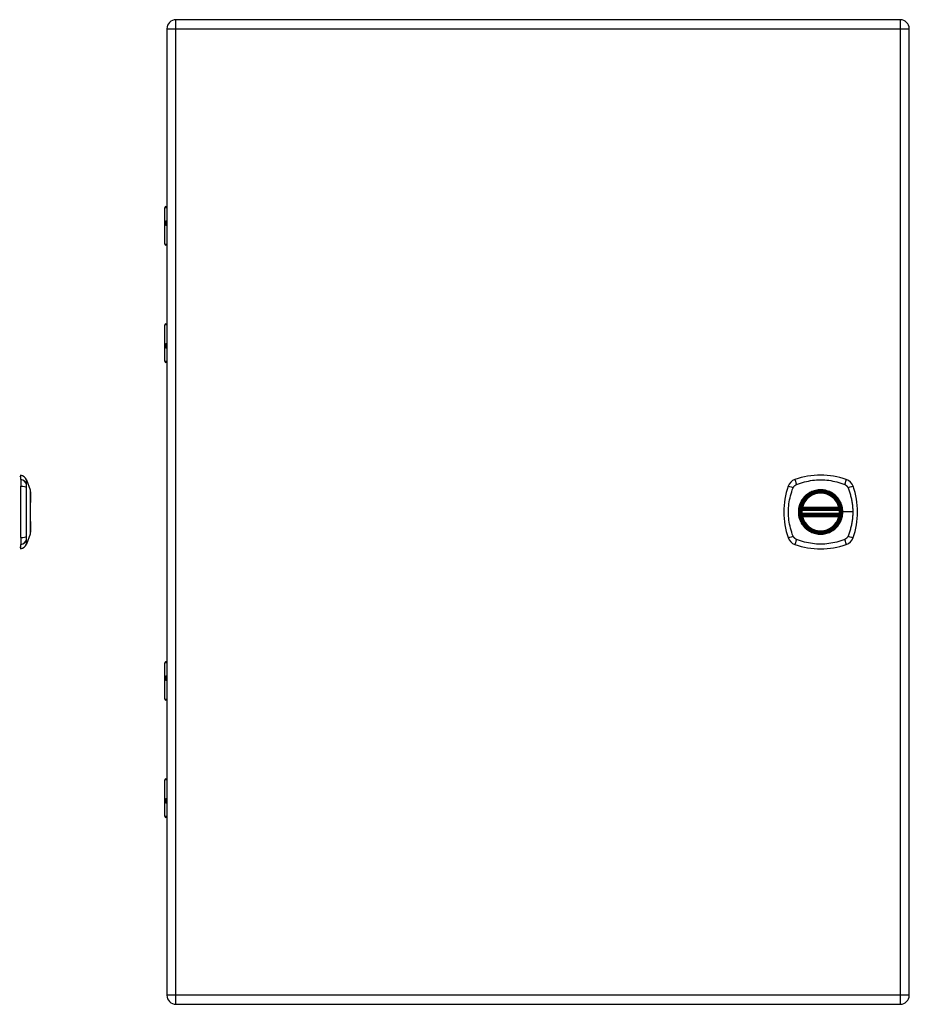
# Model space of a CAD drawing. Header units: inches. Extents: x 2.3 to 62.6, y 3.3 to 33.7.
# Tile 52 of 57: x 17.8 to 32.1, y 9.6 to 25.4. Entities that reach past the tile are written whole.
import ezdxf

# ---------------------------------------------------------------- set-up
doc = ezdxf.new("R2010")
doc.units = ezdxf.units.IN
doc.header["$MEASUREMENT"] = 0
doc.layers.add('Visible Edges(ANSI)', color=7, linetype='Continuous', lineweight=25)
doc.layers.add('Visible Tangent Edges(ANSI)', color=7, linetype='Continuous', lineweight=25)

msp = doc.modelspace()

# ---------------------------------------------------------------- linework, layer by layer
at = {"layer": 'Visible Edges(ANSI)'}
for p, q in [((31.915, 25.368), (20.289, 25.368)), ((20.143, 25.222), (20.143, 9.711)), ((32.061, 9.711), (32.061, 25.222)), ((20.108, 21.764), (20.108, 22.348)), ((20.128, 22.368), (20.143, 22.368)), ((20.143, 22.124), (20.14, 22.124)), ((20.14, 22.081), (20.143, 22.081)), ((20.143, 21.748), (20.124, 21.748)), ((20.108, 19.888), (20.108, 20.472)), ((20.124, 20.488), (20.143, 20.488)), ((20.143, 20.156), (20.14, 20.156)), ((20.14, 20.112), (20.143, 20.112)), ((20.143, 19.868), (20.128, 19.868)), ((17.796, 17.99), (17.796, 18.058)), ((17.796, 17.99), (17.796, 17.879)), ((17.796, 17.055), (17.796, 17.879)), ((17.888, 17.984), (17.95, 17.824)), ((30.34, 17.506), (30.934, 17.506)), ((30.934, 17.428), (30.34, 17.428)), ((30.344, 17.526), (30.93, 17.526)), ((30.93, 17.408), (30.344, 17.408)), ((17.95, 17.11), (17.888, 16.951)), ((17.796, 17.055), (17.796, 16.945)), ((17.796, 16.877), (17.796, 16.945)), ((20.108, 14.461), (20.108, 15.045)), ((20.128, 15.065), (20.143, 15.065)), ((20.143, 14.821), (20.14, 14.821)), ((20.14, 14.778), (20.143, 14.778)), ((20.143, 14.445), (20.124, 14.445)), ((20.108, 12.585), (20.108, 13.169)), ((20.124, 13.185), (20.143, 13.185)), ((20.143, 12.853), (20.14, 12.853)), ((20.14, 12.809), (20.143, 12.809)), ((20.143, 12.565), (20.128, 12.565)), ((20.289, 9.565), (31.915, 9.565))]:
    msp.add_line(p, q, dxfattribs=at)
at = {"layer": 'Visible Edges(ANSI)', "flags": 128}
for points in [[(17.951, 17.112), (17.951, 17.112), (17.951, 17.114), (17.951, 17.116), (17.951, 17.119), (17.951, 17.123), (17.951, 17.127), (17.951, 17.133), (17.951, 17.139), (17.951, 17.146), (17.951, 17.154), (17.951, 17.163), (17.951, 17.172), (17.951, 17.182), (17.951, 17.193), (17.951, 17.204), (17.951, 17.216), (17.951, 17.228), (17.951, 17.242), (17.951, 17.255), (17.951, 17.269), (17.951, 17.284), (17.951, 17.299), (17.951, 17.315), (17.951, 17.331), (17.951, 17.347), (17.951, 17.364), (17.951, 17.381), (17.951, 17.398), (17.951, 17.415), (17.951, 17.432), (17.951, 17.45), (17.951, 17.467), (17.951, 17.485), (17.951, 17.502), (17.951, 17.519), (17.951, 17.537), (17.951, 17.554), (17.951, 17.57), (17.951, 17.587), (17.951, 17.603), (17.951, 17.619), (17.951, 17.635), (17.951, 17.65), (17.951, 17.665), (17.951, 17.679), (17.951, 17.693), (17.951, 17.706), (17.951, 17.718), (17.951, 17.73), (17.951, 17.742), (17.951, 17.752), (17.951, 17.762), (17.951, 17.772), (17.951, 17.78), (17.951, 17.788), (17.951, 17.795), (17.951, 17.802), (17.951, 17.807), (17.951, 17.812), (17.951, 17.815), (17.951, 17.818), (17.951, 17.821), (17.951, 17.822), (17.951, 17.822)], [(30.328, 17.52), (30.328, 17.52), (30.328, 17.52), (30.328, 17.52), (30.328, 17.519), (30.328, 17.519), (30.328, 17.518), (30.328, 17.518), (30.328, 17.517), (30.328, 17.516), (30.328, 17.515), (30.327, 17.514), (30.327, 17.513), (30.327, 17.512), (30.327, 17.511), (30.327, 17.509), (30.327, 17.508), (30.326, 17.507), (30.326, 17.505), (30.326, 17.504), (30.326, 17.502), (30.326, 17.501), (30.325, 17.499), (30.325, 17.497), (30.325, 17.496)], [(30.325, 17.438), (30.325, 17.437), (30.325, 17.435), (30.326, 17.434), (30.326, 17.432), (30.326, 17.431), (30.326, 17.429), (30.326, 17.428), (30.327, 17.426), (30.327, 17.425), (30.327, 17.424), (30.327, 17.422), (30.327, 17.421), (30.327, 17.42), (30.328, 17.419), (30.328, 17.418), (30.328, 17.417), (30.328, 17.416), (30.328, 17.416), (30.328, 17.415), (30.328, 17.415), (30.328, 17.414), (30.328, 17.414), (30.328, 17.414), (30.328, 17.414)], [(30.949, 17.496), (30.948, 17.497), (30.948, 17.499), (30.948, 17.501), (30.948, 17.502), (30.948, 17.504), (30.948, 17.505), (30.947, 17.507), (30.947, 17.508), (30.947, 17.509), (30.947, 17.511), (30.947, 17.512), (30.946, 17.513), (30.946, 17.514), (30.946, 17.515), (30.946, 17.516), (30.946, 17.517), (30.946, 17.518), (30.946, 17.518), (30.945, 17.519), (30.945, 17.519), (30.945, 17.52), (30.945, 17.52), (30.945, 17.52), (30.945, 17.52)], [(30.945, 17.414), (30.945, 17.414), (30.945, 17.414), (30.945, 17.414), (30.945, 17.415), (30.945, 17.415), (30.946, 17.416), (30.946, 17.416), (30.946, 17.417), (30.946, 17.418), (30.946, 17.419), (30.946, 17.42), (30.946, 17.421), (30.947, 17.422), (30.947, 17.424), (30.947, 17.425), (30.947, 17.426), (30.947, 17.428), (30.948, 17.429), (30.948, 17.431), (30.948, 17.432), (30.948, 17.434), (30.948, 17.435), (30.948, 17.437), (30.949, 17.438)]]:
    msp.add_lwpolyline(points, dxfattribs=at)
at = {"layer": 'Visible Edges(ANSI)'}
for radius in [0.32, 0.315]:
    msp.add_circle((30.637, 17.467), radius, dxfattribs=at)
for centre, radius, start, end in [((20.289, 25.222), 0.146, 90, 180), ((31.915, 25.222), 0.146, 0, 90), ((20.128, 22.348), 0.0197, 90, 180), ((20.124, 21.764), 0.0157, 180, 270), ((20.124, 20.472), 0.0157, 90, 180), ((20.128, 19.888), 0.0197, 180, 270), ((17.804, 17.999), 0.0394, 101.537, 126.8699), ((17.778, 17.941), 0.118, 21.2505, 81.3991), ((30.637, 16.778), 1.28, 71.2278, 108.7722), ((31.326, 17.467), 1.28, 161.2278, 198.7722), ((30.282, 17.822), 0.177, 108.7722, 161.2278), ((30.992, 17.822), 0.177, 18.7722, 71.2278), ((29.948, 17.467), 1.28, 341.2278, 18.7722), ((17.946, 17.822), 0.00492, 0.2088, 21.2505), ((30.637, 17.467), 0.313, 13.6344, 166.3656), ((30.637, 17.467), 0.313, 174.7499, 185.2501), ((30.637, 17.467), 0.313, 166.3656, 170.216), ((30.34, 17.518), 0.0118, 170.216, 270), ((30.34, 17.416), 0.0118, 90, 189.784), ((30.637, 17.467), 0.313, 189.784, 193.6344), ((30.344, 17.538), 0.0118, 166.3656, 270), ((30.344, 17.396), 0.0118, 90, 193.6344), ((30.637, 17.467), 0.313, 193.6344, 346.3656), ((30.93, 17.538), 0.0118, 270, 13.6344), ((30.93, 17.396), 0.0118, 346.3656, 90), ((30.934, 17.518), 0.0118, 270, 9.784), ((30.934, 17.416), 0.0118, 350.216, 90), ((30.637, 17.467), 0.313, 9.784, 13.6344), ((30.637, 17.467), 0.313, 346.3656, 350.216), ((30.637, 17.467), 0.313, 354.7499, 5.2501), ((17.946, 17.112), 0.00492, 338.7495, 359.7912), ((17.778, 16.993), 0.118, 278.6009, 338.7495), ((30.282, 17.112), 0.177, 198.7722, 251.2278), ((30.637, 18.156), 1.28, 251.2278, 288.7722), ((30.992, 17.112), 0.177, 288.7722, 341.2278), ((17.804, 16.936), 0.0394, 233.1301, 258.463), ((20.128, 15.045), 0.0197, 90, 180), ((20.124, 14.461), 0.0157, 180, 270), ((20.124, 13.169), 0.0157, 90, 180), ((20.128, 12.585), 0.0197, 180, 270), ((20.289, 9.711), 0.146, 180, 270), ((31.915, 9.711), 0.146, 270, 0)]:
    msp.add_arc(centre, radius, start, end, dxfattribs=at)
at = {"layer": 'Visible Tangent Edges(ANSI)'}
for p, q in [((20.289, 25.222), (20.289, 25.368)), ((31.915, 25.368), (31.915, 25.222)), ((20.143, 25.222), (20.289, 25.222)), ((20.289, 25.222), (31.915, 25.222)), ((20.289, 9.711), (20.289, 25.222)), ((31.915, 25.222), (32.061, 25.222)), ((31.915, 25.222), (31.915, 9.711)), ((20.143, 22.348), (20.108, 22.348)), ((20.131, 22.134), (20.143, 22.134)), ((20.143, 22.071), (20.131, 22.071)), ((20.108, 21.764), (20.143, 21.764)), ((20.143, 20.472), (20.108, 20.472)), ((20.131, 20.165), (20.143, 20.165)), ((20.143, 20.102), (20.131, 20.102)), ((20.108, 19.888), (20.143, 19.888)), ((30.325, 17.496), (30.337, 17.495)), ((30.325, 17.438), (30.337, 17.44)), ((30.334, 17.519), (30.328, 17.52)), ((30.328, 17.414), (30.334, 17.415)), ((30.333, 17.541), (30.344, 17.538)), ((30.344, 17.396), (30.333, 17.393)), ((30.337, 17.495), (30.937, 17.495)), ((30.937, 17.44), (30.337, 17.44)), ((30.34, 17.506), (30.34, 17.517)), ((30.34, 17.418), (30.34, 17.428)), ((30.344, 17.526), (30.344, 17.538)), ((30.93, 17.538), (30.344, 17.538)), ((30.344, 17.516), (30.344, 17.526)), ((30.344, 17.516), (30.93, 17.516)), ((30.344, 17.408), (30.344, 17.418)), ((30.93, 17.418), (30.344, 17.418)), ((30.344, 17.396), (30.344, 17.408)), ((30.344, 17.396), (30.93, 17.396)), ((30.93, 17.538), (30.941, 17.541)), ((30.93, 17.538), (30.93, 17.526)), ((30.93, 17.526), (30.93, 17.516)), ((30.93, 17.418), (30.93, 17.408)), ((30.93, 17.408), (30.93, 17.396)), ((30.941, 17.393), (30.93, 17.396)), ((30.934, 17.517), (30.934, 17.506)), ((30.934, 17.428), (30.934, 17.418)), ((30.937, 17.495), (30.949, 17.496)), ((30.937, 17.44), (30.949, 17.438)), ((30.945, 17.52), (30.939, 17.519)), ((30.939, 17.415), (30.945, 17.414)), ((30.989, 17.467), (30.994, 17.467)), ((31.153, 17.467), (30.994, 17.467)), ((20.143, 15.045), (20.108, 15.045)), ((20.131, 14.831), (20.143, 14.831)), ((20.143, 14.768), (20.131, 14.768)), ((20.108, 14.461), (20.143, 14.461)), ((20.143, 13.169), (20.108, 13.169)), ((20.131, 12.862), (20.143, 12.862)), ((20.143, 12.799), (20.131, 12.799)), ((20.108, 12.585), (20.143, 12.585)), ((20.289, 9.711), (20.143, 9.711)), ((20.289, 9.565), (20.289, 9.711)), ((31.915, 9.711), (20.289, 9.711)), ((31.915, 9.711), (31.915, 9.565)), ((32.061, 9.711), (31.915, 9.711))]:
    msp.add_line(p, q, dxfattribs=at)
at = {"layer": 'Visible Tangent Edges(ANSI)', "flags": 128}
for points in [[(20.131, 22.134), (20.129, 22.134), (20.127, 22.133), (20.125, 22.132), (20.123, 22.13), (20.122, 22.128), (20.121, 22.125), (20.119, 22.122), (20.119, 22.119), (20.118, 22.115), (20.117, 22.111), (20.117, 22.107), (20.117, 22.102), (20.117, 22.098), (20.117, 22.094), (20.118, 22.09), (20.119, 22.086), (20.119, 22.083), (20.121, 22.079), (20.122, 22.077), (20.123, 22.075), (20.125, 22.073), (20.127, 22.072), (20.129, 22.071), (20.131, 22.071)], [(20.14, 22.081), (20.138, 22.081), (20.136, 22.081), (20.134, 22.082), (20.132, 22.083), (20.131, 22.085), (20.13, 22.087), (20.129, 22.089), (20.128, 22.091), (20.127, 22.094), (20.127, 22.096), (20.126, 22.099), (20.126, 22.102), (20.126, 22.105), (20.127, 22.108), (20.127, 22.111), (20.128, 22.114), (20.129, 22.116), (20.13, 22.118), (20.131, 22.12), (20.132, 22.121), (20.134, 22.123), (20.136, 22.123), (20.138, 22.124), (20.14, 22.124)], [(20.131, 20.165), (20.129, 20.165), (20.127, 20.164), (20.125, 20.163), (20.123, 20.162), (20.122, 20.159), (20.121, 20.157), (20.119, 20.154), (20.119, 20.15), (20.118, 20.146), (20.117, 20.142), (20.117, 20.138), (20.117, 20.134), (20.117, 20.13), (20.117, 20.125), (20.118, 20.121), (20.119, 20.118), (20.119, 20.114), (20.121, 20.111), (20.122, 20.108), (20.123, 20.106), (20.125, 20.105), (20.127, 20.103), (20.129, 20.103), (20.131, 20.102)], [(20.14, 20.112), (20.138, 20.112), (20.136, 20.113), (20.134, 20.114), (20.132, 20.115), (20.131, 20.116), (20.13, 20.118), (20.129, 20.12), (20.128, 20.123), (20.127, 20.125), (20.127, 20.128), (20.126, 20.131), (20.126, 20.134), (20.126, 20.137), (20.127, 20.14), (20.127, 20.143), (20.128, 20.145), (20.129, 20.148), (20.13, 20.15), (20.131, 20.151), (20.132, 20.153), (20.134, 20.154), (20.136, 20.155), (20.138, 20.155), (20.14, 20.156)], [(17.89, 17.907), (17.89, 17.915), (17.89, 17.921), (17.89, 17.926), (17.889, 17.931), (17.889, 17.936), (17.889, 17.941), (17.889, 17.945), (17.889, 17.95), (17.889, 17.954), (17.889, 17.958), (17.889, 17.961), (17.889, 17.964), (17.889, 17.967), (17.889, 17.97), (17.889, 17.973), (17.889, 17.975), (17.888, 17.977), (17.888, 17.979), (17.888, 17.98), (17.888, 17.982), (17.888, 17.982), (17.888, 17.983), (17.888, 17.984), (17.888, 17.984)], [(17.89, 17.856), (17.89, 17.858), (17.89, 17.861), (17.89, 17.864), (17.89, 17.867), (17.89, 17.869), (17.89, 17.872), (17.89, 17.874), (17.89, 17.877), (17.89, 17.879), (17.89, 17.881), (17.89, 17.884), (17.89, 17.886), (17.89, 17.888), (17.89, 17.89), (17.89, 17.892), (17.89, 17.894), (17.89, 17.896), (17.89, 17.898), (17.89, 17.899), (17.89, 17.901), (17.89, 17.903), (17.89, 17.904), (17.89, 17.906), (17.89, 17.907)], [(30.197, 17.856), (30.198, 17.858), (30.2, 17.861), (30.201, 17.864), (30.203, 17.867), (30.204, 17.869), (30.206, 17.872), (30.208, 17.874), (30.21, 17.877), (30.212, 17.879), (30.214, 17.881), (30.216, 17.884), (30.218, 17.886), (30.22, 17.888), (30.223, 17.89), (30.225, 17.892), (30.227, 17.894), (30.23, 17.896), (30.232, 17.898), (30.235, 17.899), (30.237, 17.901), (30.24, 17.903), (30.243, 17.904), (30.245, 17.906), (30.248, 17.907)], [(30.248, 17.907), (30.282, 17.921), (30.313, 17.931), (30.344, 17.941), (30.376, 17.95), (30.408, 17.958), (30.44, 17.964), (30.472, 17.97), (30.505, 17.975), (30.538, 17.979), (30.571, 17.982), (30.604, 17.983), (30.637, 17.984), (30.67, 17.983), (30.703, 17.982), (30.736, 17.979), (30.768, 17.975), (30.801, 17.97), (30.833, 17.964), (30.866, 17.958), (30.898, 17.95), (30.929, 17.941), (30.961, 17.931), (30.992, 17.921), (31.025, 17.907)], [(31.025, 17.907), (31.027, 17.906), (31.028, 17.906), (31.03, 17.905), (31.031, 17.904), (31.032, 17.904), (31.034, 17.903), (31.035, 17.902), (31.036, 17.901), (31.038, 17.9), (31.039, 17.9), (31.04, 17.899), (31.041, 17.898), (31.043, 17.897), (31.044, 17.896), (31.045, 17.895), (31.046, 17.894), (31.048, 17.893), (31.049, 17.892), (31.05, 17.891), (31.051, 17.89), (31.052, 17.889), (31.053, 17.888), (31.054, 17.887), (31.056, 17.886)], [(31.056, 17.886), (31.057, 17.885), (31.058, 17.884), (31.059, 17.883), (31.06, 17.881), (31.061, 17.88), (31.062, 17.879), (31.063, 17.878), (31.064, 17.877), (31.065, 17.875), (31.066, 17.874), (31.067, 17.873), (31.067, 17.872), (31.068, 17.87), (31.069, 17.869), (31.07, 17.868), (31.071, 17.867), (31.072, 17.865), (31.072, 17.864), (31.073, 17.863), (31.074, 17.861), (31.075, 17.86), (31.075, 17.858), (31.076, 17.857), (31.077, 17.856)], [(17.89, 17.079), (17.89, 17.112), (17.889, 17.143), (17.889, 17.174), (17.889, 17.206), (17.889, 17.238), (17.889, 17.27), (17.889, 17.303), (17.889, 17.335), (17.888, 17.368), (17.888, 17.401), (17.888, 17.434), (17.888, 17.467), (17.888, 17.5), (17.888, 17.533), (17.888, 17.566), (17.889, 17.599), (17.889, 17.631), (17.889, 17.664), (17.889, 17.696), (17.889, 17.728), (17.889, 17.76), (17.889, 17.791), (17.89, 17.822), (17.89, 17.856)], [(17.95, 17.824), (17.95, 17.824), (17.95, 17.823), (17.95, 17.823), (17.95, 17.822), (17.95, 17.82), (17.95, 17.819), (17.95, 17.817), (17.95, 17.814), (17.95, 17.812), (17.95, 17.809), (17.95, 17.806), (17.95, 17.803), (17.95, 17.799), (17.95, 17.795), (17.951, 17.791), (17.951, 17.786), (17.951, 17.782), (17.951, 17.777), (17.951, 17.772), (17.951, 17.766), (17.951, 17.76), (17.951, 17.754), (17.951, 17.748), (17.951, 17.742)], [(17.951, 17.742), (17.951, 17.74), (17.951, 17.738), (17.951, 17.736), (17.951, 17.735), (17.951, 17.733), (17.951, 17.731), (17.951, 17.729), (17.951, 17.727), (17.951, 17.725), (17.951, 17.723), (17.951, 17.721), (17.951, 17.719), (17.951, 17.717), (17.951, 17.715), (17.951, 17.713), (17.951, 17.711), (17.951, 17.709), (17.951, 17.707), (17.951, 17.705), (17.951, 17.703), (17.951, 17.701), (17.951, 17.699), (17.951, 17.697), (17.951, 17.695)], [(30.197, 17.079), (30.183, 17.112), (30.173, 17.143), (30.163, 17.174), (30.154, 17.206), (30.146, 17.238), (30.14, 17.27), (30.134, 17.303), (30.129, 17.335), (30.125, 17.368), (30.122, 17.401), (30.121, 17.434), (30.12, 17.467), (30.121, 17.5), (30.122, 17.533), (30.125, 17.566), (30.129, 17.599), (30.134, 17.631), (30.14, 17.664), (30.146, 17.696), (30.154, 17.728), (30.163, 17.76), (30.173, 17.791), (30.183, 17.822), (30.197, 17.856)], [(30.989, 17.467), (30.984, 17.406), (30.968, 17.346), (30.942, 17.291), (30.907, 17.24), (30.863, 17.197), (30.813, 17.162), (30.757, 17.136), (30.698, 17.12), (30.636, 17.115), (30.575, 17.12), (30.516, 17.136), (30.46, 17.162), (30.41, 17.197), (30.367, 17.241), (30.332, 17.291), (30.306, 17.347), (30.29, 17.406), (30.285, 17.467), (30.29, 17.529), (30.306, 17.588), (30.332, 17.644), (30.367, 17.694), (30.41, 17.737), (30.461, 17.772), (30.516, 17.798), (30.576, 17.814), (30.637, 17.819), (30.698, 17.814), (30.758, 17.798), (30.813, 17.772), (30.864, 17.737), (30.907, 17.694), (30.942, 17.643), (30.968, 17.588), (30.984, 17.528), (30.989, 17.467)], [(30.409, 17.742), (30.407, 17.74), (30.405, 17.738), (30.403, 17.736), (30.401, 17.735), (30.399, 17.733), (30.397, 17.731), (30.395, 17.729), (30.393, 17.727), (30.391, 17.725), (30.389, 17.723), (30.387, 17.721), (30.385, 17.719), (30.383, 17.717), (30.381, 17.715), (30.379, 17.713), (30.377, 17.711), (30.375, 17.709), (30.373, 17.707), (30.371, 17.705), (30.369, 17.703), (30.368, 17.701), (30.366, 17.699), (30.364, 17.697), (30.362, 17.695)], [(30.864, 17.742), (30.848, 17.754), (30.831, 17.766), (30.814, 17.777), (30.796, 17.786), (30.777, 17.795), (30.758, 17.803), (30.738, 17.809), (30.718, 17.815), (30.698, 17.819), (30.678, 17.822), (30.657, 17.823), (30.637, 17.824), (30.616, 17.823), (30.596, 17.822), (30.575, 17.819), (30.555, 17.814), (30.535, 17.809), (30.516, 17.803), (30.496, 17.795), (30.478, 17.786), (30.46, 17.777), (30.442, 17.766), (30.425, 17.754), (30.409, 17.742)], [(30.911, 17.695), (30.91, 17.697), (30.908, 17.699), (30.906, 17.701), (30.904, 17.703), (30.902, 17.705), (30.9, 17.707), (30.899, 17.709), (30.897, 17.711), (30.895, 17.713), (30.893, 17.715), (30.891, 17.717), (30.889, 17.719), (30.887, 17.721), (30.885, 17.723), (30.883, 17.725), (30.881, 17.727), (30.879, 17.729), (30.877, 17.731), (30.875, 17.733), (30.873, 17.735), (30.871, 17.736), (30.869, 17.738), (30.867, 17.74), (30.864, 17.742)], [(31.077, 17.856), (31.085, 17.838), (31.091, 17.822), (31.096, 17.807), (31.101, 17.791), (31.106, 17.775), (31.111, 17.76), (31.115, 17.744), (31.119, 17.728), (31.123, 17.712), (31.127, 17.696), (31.131, 17.68), (31.134, 17.664), (31.137, 17.648), (31.14, 17.631), (31.142, 17.615), (31.145, 17.599), (31.147, 17.582), (31.149, 17.566), (31.15, 17.55), (31.151, 17.533), (31.152, 17.517), (31.153, 17.5), (31.153, 17.484), (31.153, 17.467)], [(17.951, 17.695), (17.951, 17.679), (17.951, 17.662), (17.951, 17.644), (17.951, 17.626), (17.95, 17.607), (17.95, 17.588), (17.95, 17.569), (17.95, 17.549), (17.95, 17.529), (17.95, 17.508), (17.95, 17.488), (17.95, 17.467), (17.95, 17.446), (17.95, 17.426), (17.95, 17.406), (17.95, 17.385), (17.95, 17.366), (17.95, 17.346), (17.95, 17.327), (17.951, 17.308), (17.951, 17.29), (17.951, 17.272), (17.951, 17.256), (17.951, 17.24)], [(30.362, 17.695), (30.35, 17.679), (30.338, 17.662), (30.327, 17.644), (30.317, 17.626), (30.309, 17.607), (30.301, 17.588), (30.295, 17.569), (30.289, 17.549), (30.285, 17.529), (30.282, 17.508), (30.281, 17.488), (30.28, 17.467), (30.281, 17.446), (30.282, 17.426), (30.285, 17.406), (30.289, 17.385), (30.295, 17.366), (30.301, 17.346), (30.309, 17.327), (30.318, 17.308), (30.327, 17.29), (30.338, 17.272), (30.35, 17.256), (30.362, 17.24)], [(30.994, 17.467), (30.994, 17.477), (30.993, 17.488), (30.992, 17.498), (30.991, 17.508), (30.99, 17.518), (30.988, 17.529), (30.986, 17.539), (30.984, 17.549), (30.982, 17.559), (30.979, 17.569), (30.976, 17.578), (30.972, 17.588), (30.969, 17.598), (30.965, 17.607), (30.961, 17.617), (30.956, 17.626), (30.952, 17.635), (30.947, 17.644), (30.941, 17.653), (30.936, 17.662), (30.93, 17.67), (30.924, 17.679), (30.918, 17.687), (30.911, 17.695)], [(30.333, 17.541), (30.332, 17.54), (30.332, 17.539), (30.332, 17.538), (30.332, 17.537), (30.332, 17.536), (30.332, 17.535), (30.332, 17.534), (30.332, 17.533), (30.332, 17.532), (30.332, 17.531), (30.332, 17.53), (30.332, 17.53), (30.332, 17.529), (30.332, 17.528), (30.332, 17.527), (30.332, 17.526), (30.332, 17.525), (30.332, 17.524), (30.333, 17.523), (30.333, 17.522), (30.333, 17.522), (30.334, 17.521), (30.334, 17.52), (30.334, 17.519)], [(30.334, 17.415), (30.334, 17.414), (30.334, 17.413), (30.333, 17.413), (30.333, 17.412), (30.333, 17.411), (30.332, 17.41), (30.332, 17.409), (30.332, 17.408), (30.332, 17.407), (30.332, 17.407), (30.332, 17.406), (30.332, 17.405), (30.332, 17.404), (30.332, 17.403), (30.332, 17.402), (30.332, 17.401), (30.332, 17.4), (30.332, 17.399), (30.332, 17.398), (30.332, 17.397), (30.332, 17.396), (30.332, 17.395), (30.332, 17.394), (30.333, 17.393)], [(30.334, 17.519), (30.335, 17.519), (30.335, 17.519), (30.335, 17.519), (30.335, 17.519), (30.335, 17.519), (30.336, 17.518), (30.336, 17.518), (30.336, 17.518), (30.336, 17.518), (30.336, 17.518), (30.337, 17.518), (30.337, 17.518), (30.337, 17.517), (30.337, 17.517), (30.338, 17.517), (30.338, 17.517), (30.338, 17.517), (30.338, 17.517), (30.339, 17.517), (30.339, 17.517), (30.339, 17.517), (30.339, 17.517), (30.34, 17.517), (30.34, 17.517)], [(30.34, 17.418), (30.34, 17.418), (30.339, 17.418), (30.339, 17.417), (30.339, 17.417), (30.339, 17.417), (30.338, 17.417), (30.338, 17.417), (30.338, 17.417), (30.338, 17.417), (30.337, 17.417), (30.337, 17.417), (30.337, 17.417), (30.337, 17.417), (30.336, 17.416), (30.336, 17.416), (30.336, 17.416), (30.336, 17.416), (30.336, 17.416), (30.335, 17.416), (30.335, 17.416), (30.335, 17.415), (30.335, 17.415), (30.335, 17.415), (30.334, 17.415)], [(30.337, 17.495), (30.337, 17.495), (30.337, 17.496), (30.337, 17.497), (30.338, 17.498), (30.338, 17.498), (30.338, 17.499), (30.338, 17.5), (30.338, 17.501), (30.338, 17.501), (30.339, 17.502), (30.339, 17.502), (30.339, 17.503), (30.339, 17.504), (30.339, 17.504), (30.339, 17.504), (30.339, 17.505), (30.34, 17.505), (30.34, 17.506), (30.34, 17.506), (30.34, 17.506), (30.34, 17.506), (30.34, 17.506), (30.34, 17.506), (30.34, 17.506)], [(30.34, 17.428), (30.34, 17.428), (30.34, 17.428), (30.34, 17.428), (30.34, 17.428), (30.34, 17.428), (30.34, 17.429), (30.34, 17.429), (30.339, 17.429), (30.339, 17.43), (30.339, 17.43), (30.339, 17.431), (30.339, 17.431), (30.339, 17.432), (30.339, 17.432), (30.338, 17.433), (30.338, 17.434), (30.338, 17.434), (30.338, 17.435), (30.338, 17.436), (30.338, 17.437), (30.337, 17.437), (30.337, 17.438), (30.337, 17.439), (30.337, 17.44)], [(30.34, 17.517), (30.34, 17.517), (30.34, 17.517), (30.341, 17.517), (30.341, 17.517), (30.341, 17.517), (30.341, 17.516), (30.341, 17.516), (30.341, 17.516), (30.342, 17.516), (30.342, 17.516), (30.342, 17.516), (30.342, 17.516), (30.342, 17.516), (30.342, 17.516), (30.343, 17.516), (30.343, 17.516), (30.343, 17.516), (30.343, 17.516), (30.343, 17.516), (30.343, 17.516), (30.344, 17.516), (30.344, 17.516), (30.344, 17.516), (30.344, 17.516)], [(30.344, 17.418), (30.344, 17.418), (30.344, 17.418), (30.344, 17.418), (30.343, 17.418), (30.343, 17.418), (30.343, 17.418), (30.343, 17.418), (30.343, 17.418), (30.343, 17.418), (30.342, 17.418), (30.342, 17.418), (30.342, 17.418), (30.342, 17.418), (30.342, 17.418), (30.342, 17.418), (30.341, 17.418), (30.341, 17.418), (30.341, 17.418), (30.341, 17.418), (30.341, 17.418), (30.341, 17.418), (30.34, 17.418), (30.34, 17.418), (30.34, 17.418)], [(30.911, 17.24), (30.918, 17.248), (30.924, 17.256), (30.93, 17.264), (30.936, 17.273), (30.941, 17.281), (30.947, 17.29), (30.952, 17.299), (30.956, 17.308), (30.961, 17.318), (30.965, 17.327), (30.969, 17.337), (30.972, 17.346), (30.976, 17.356), (30.979, 17.366), (30.982, 17.376), (30.984, 17.386), (30.986, 17.396), (30.988, 17.406), (30.99, 17.416), (30.991, 17.426), (30.992, 17.436), (30.993, 17.447), (30.994, 17.457), (30.994, 17.467)], [(30.93, 17.516), (30.93, 17.516), (30.93, 17.516), (30.93, 17.516), (30.93, 17.516), (30.93, 17.516), (30.931, 17.516), (30.931, 17.516), (30.931, 17.516), (30.931, 17.516), (30.931, 17.516), (30.931, 17.516), (30.932, 17.516), (30.932, 17.516), (30.932, 17.516), (30.932, 17.516), (30.932, 17.516), (30.932, 17.516), (30.933, 17.516), (30.933, 17.517), (30.933, 17.517), (30.933, 17.517), (30.933, 17.517), (30.933, 17.517), (30.934, 17.517)], [(30.934, 17.418), (30.933, 17.418), (30.933, 17.418), (30.933, 17.418), (30.933, 17.418), (30.933, 17.418), (30.933, 17.418), (30.932, 17.418), (30.932, 17.418), (30.932, 17.418), (30.932, 17.418), (30.932, 17.418), (30.932, 17.418), (30.931, 17.418), (30.931, 17.418), (30.931, 17.418), (30.931, 17.418), (30.931, 17.418), (30.931, 17.418), (30.93, 17.418), (30.93, 17.418), (30.93, 17.418), (30.93, 17.418), (30.93, 17.418), (30.93, 17.418)], [(30.934, 17.517), (30.934, 17.517), (30.934, 17.517), (30.934, 17.517), (30.935, 17.517), (30.935, 17.517), (30.935, 17.517), (30.935, 17.517), (30.936, 17.517), (30.936, 17.517), (30.936, 17.517), (30.936, 17.517), (30.937, 17.518), (30.937, 17.518), (30.937, 17.518), (30.937, 17.518), (30.938, 17.518), (30.938, 17.518), (30.938, 17.518), (30.938, 17.519), (30.939, 17.519), (30.939, 17.519), (30.939, 17.519), (30.939, 17.519), (30.939, 17.519)], [(30.934, 17.506), (30.934, 17.506), (30.934, 17.506), (30.934, 17.506), (30.934, 17.506), (30.934, 17.506), (30.934, 17.506), (30.934, 17.505), (30.934, 17.505), (30.934, 17.504), (30.934, 17.504), (30.935, 17.504), (30.935, 17.503), (30.935, 17.502), (30.935, 17.502), (30.935, 17.501), (30.935, 17.501), (30.936, 17.5), (30.936, 17.499), (30.936, 17.498), (30.936, 17.498), (30.936, 17.497), (30.936, 17.496), (30.937, 17.495), (30.937, 17.495)], [(30.937, 17.44), (30.937, 17.439), (30.936, 17.438), (30.936, 17.437), (30.936, 17.437), (30.936, 17.436), (30.936, 17.435), (30.936, 17.434), (30.935, 17.434), (30.935, 17.433), (30.935, 17.432), (30.935, 17.432), (30.935, 17.431), (30.935, 17.431), (30.934, 17.43), (30.934, 17.43), (30.934, 17.429), (30.934, 17.429), (30.934, 17.429), (30.934, 17.428), (30.934, 17.428), (30.934, 17.428), (30.934, 17.428), (30.934, 17.428), (30.934, 17.428)], [(30.939, 17.415), (30.939, 17.415), (30.939, 17.415), (30.939, 17.415), (30.939, 17.416), (30.938, 17.416), (30.938, 17.416), (30.938, 17.416), (30.938, 17.416), (30.937, 17.416), (30.937, 17.416), (30.937, 17.417), (30.937, 17.417), (30.936, 17.417), (30.936, 17.417), (30.936, 17.417), (30.936, 17.417), (30.935, 17.417), (30.935, 17.417), (30.935, 17.417), (30.935, 17.417), (30.934, 17.417), (30.934, 17.418), (30.934, 17.418), (30.934, 17.418)], [(30.939, 17.519), (30.94, 17.52), (30.94, 17.521), (30.94, 17.522), (30.941, 17.522), (30.941, 17.523), (30.941, 17.524), (30.941, 17.525), (30.942, 17.526), (30.942, 17.527), (30.942, 17.528), (30.942, 17.529), (30.942, 17.53), (30.942, 17.53), (30.942, 17.531), (30.942, 17.532), (30.942, 17.533), (30.942, 17.534), (30.942, 17.535), (30.942, 17.536), (30.942, 17.537), (30.942, 17.538), (30.941, 17.539), (30.941, 17.54), (30.941, 17.541)], [(30.941, 17.393), (30.941, 17.394), (30.941, 17.395), (30.942, 17.396), (30.942, 17.397), (30.942, 17.398), (30.942, 17.399), (30.942, 17.4), (30.942, 17.401), (30.942, 17.402), (30.942, 17.403), (30.942, 17.404), (30.942, 17.405), (30.942, 17.406), (30.942, 17.407), (30.942, 17.407), (30.942, 17.408), (30.941, 17.409), (30.941, 17.41), (30.941, 17.411), (30.941, 17.412), (30.94, 17.413), (30.94, 17.413), (30.94, 17.414), (30.939, 17.415)], [(31.153, 17.467), (31.153, 17.451), (31.153, 17.434), (31.152, 17.418), (31.151, 17.401), (31.15, 17.385), (31.149, 17.368), (31.147, 17.352), (31.145, 17.335), (31.142, 17.319), (31.14, 17.303), (31.137, 17.287), (31.134, 17.27), (31.131, 17.254), (31.127, 17.238), (31.123, 17.222), (31.119, 17.206), (31.115, 17.19), (31.111, 17.175), (31.106, 17.159), (31.101, 17.143), (31.096, 17.128), (31.091, 17.112), (31.085, 17.097), (31.077, 17.079)], [(17.951, 17.24), (17.951, 17.237), (17.951, 17.235), (17.951, 17.233), (17.951, 17.231), (17.951, 17.229), (17.951, 17.227), (17.951, 17.225), (17.951, 17.223), (17.951, 17.221), (17.951, 17.219), (17.951, 17.217), (17.951, 17.215), (17.951, 17.213), (17.951, 17.211), (17.951, 17.209), (17.951, 17.207), (17.951, 17.205), (17.951, 17.203), (17.951, 17.202), (17.951, 17.2), (17.951, 17.198), (17.951, 17.196), (17.951, 17.194), (17.951, 17.193)], [(30.362, 17.24), (30.364, 17.237), (30.366, 17.235), (30.368, 17.233), (30.369, 17.231), (30.371, 17.229), (30.373, 17.227), (30.375, 17.225), (30.377, 17.223), (30.379, 17.221), (30.381, 17.219), (30.383, 17.217), (30.385, 17.215), (30.387, 17.213), (30.389, 17.211), (30.391, 17.209), (30.393, 17.207), (30.395, 17.205), (30.397, 17.203), (30.399, 17.202), (30.401, 17.2), (30.403, 17.198), (30.405, 17.196), (30.407, 17.194), (30.409, 17.193)], [(30.864, 17.193), (30.867, 17.194), (30.869, 17.196), (30.871, 17.198), (30.873, 17.2), (30.875, 17.202), (30.877, 17.203), (30.879, 17.205), (30.881, 17.207), (30.883, 17.209), (30.885, 17.211), (30.887, 17.213), (30.889, 17.215), (30.891, 17.217), (30.893, 17.219), (30.895, 17.221), (30.897, 17.223), (30.899, 17.225), (30.9, 17.227), (30.902, 17.229), (30.904, 17.231), (30.906, 17.233), (30.908, 17.235), (30.91, 17.237), (30.911, 17.24)], [(17.89, 17.027), (17.89, 17.029), (17.89, 17.03), (17.89, 17.031), (17.89, 17.033), (17.89, 17.035), (17.89, 17.036), (17.89, 17.038), (17.89, 17.04), (17.89, 17.042), (17.89, 17.044), (17.89, 17.046), (17.89, 17.048), (17.89, 17.051), (17.89, 17.053), (17.89, 17.055), (17.89, 17.058), (17.89, 17.06), (17.89, 17.062), (17.89, 17.065), (17.89, 17.068), (17.89, 17.07), (17.89, 17.073), (17.89, 17.076), (17.89, 17.079)], [(17.951, 17.193), (17.951, 17.186), (17.951, 17.18), (17.951, 17.174), (17.951, 17.168), (17.951, 17.163), (17.951, 17.157), (17.951, 17.152), (17.951, 17.148), (17.951, 17.143), (17.95, 17.139), (17.95, 17.135), (17.95, 17.132), (17.95, 17.128), (17.95, 17.125), (17.95, 17.122), (17.95, 17.12), (17.95, 17.118), (17.95, 17.116), (17.95, 17.114), (17.95, 17.113), (17.95, 17.112), (17.95, 17.111), (17.95, 17.11), (17.95, 17.11)], [(30.248, 17.027), (30.245, 17.029), (30.243, 17.03), (30.24, 17.031), (30.237, 17.033), (30.235, 17.035), (30.232, 17.036), (30.23, 17.038), (30.227, 17.04), (30.225, 17.042), (30.223, 17.044), (30.22, 17.046), (30.218, 17.048), (30.216, 17.051), (30.214, 17.053), (30.212, 17.055), (30.21, 17.058), (30.208, 17.06), (30.206, 17.062), (30.204, 17.065), (30.203, 17.068), (30.201, 17.07), (30.2, 17.073), (30.198, 17.076), (30.197, 17.079)], [(30.409, 17.193), (30.425, 17.18), (30.442, 17.168), (30.46, 17.157), (30.478, 17.148), (30.497, 17.139), (30.516, 17.132), (30.535, 17.125), (30.555, 17.12), (30.575, 17.116), (30.596, 17.113), (30.616, 17.111), (30.637, 17.11), (30.657, 17.111), (30.678, 17.113), (30.698, 17.116), (30.719, 17.12), (30.738, 17.125), (30.758, 17.132), (30.777, 17.139), (30.796, 17.148), (30.814, 17.157), (30.831, 17.168), (30.848, 17.18), (30.864, 17.193)], [(31.077, 17.079), (31.075, 17.076), (31.074, 17.073), (31.072, 17.07), (31.071, 17.068), (31.069, 17.065), (31.067, 17.063), (31.066, 17.06), (31.064, 17.058), (31.062, 17.055), (31.06, 17.053), (31.058, 17.051), (31.056, 17.048), (31.053, 17.046), (31.051, 17.044), (31.049, 17.042), (31.046, 17.04), (31.044, 17.038), (31.041, 17.037), (31.039, 17.035), (31.036, 17.033), (31.034, 17.032), (31.031, 17.03), (31.028, 17.029), (31.025, 17.027)], [(17.888, 16.951), (17.888, 16.951), (17.888, 16.951), (17.888, 16.952), (17.888, 16.953), (17.888, 16.954), (17.888, 16.955), (17.888, 16.957), (17.889, 16.959), (17.889, 16.961), (17.889, 16.964), (17.889, 16.967), (17.889, 16.97), (17.889, 16.973), (17.889, 16.977), (17.889, 16.981), (17.889, 16.985), (17.889, 16.989), (17.889, 16.993), (17.889, 16.998), (17.889, 17.003), (17.89, 17.008), (17.89, 17.013), (17.89, 17.019), (17.89, 17.027)], [(31.025, 17.027), (30.992, 17.013), (30.961, 17.003), (30.929, 16.993), (30.898, 16.984), (30.866, 16.977), (30.833, 16.97), (30.801, 16.964), (30.768, 16.959), (30.736, 16.955), (30.703, 16.953), (30.67, 16.951), (30.637, 16.951), (30.604, 16.951), (30.571, 16.953), (30.538, 16.955), (30.505, 16.959), (30.472, 16.964), (30.44, 16.97), (30.408, 16.977), (30.376, 16.985), (30.344, 16.993), (30.313, 17.003), (30.282, 17.013), (30.248, 17.027)], [(20.131, 14.831), (20.129, 14.831), (20.127, 14.83), (20.125, 14.829), (20.123, 14.827), (20.122, 14.825), (20.121, 14.822), (20.119, 14.819), (20.119, 14.816), (20.118, 14.812), (20.117, 14.808), (20.117, 14.804), (20.117, 14.799), (20.117, 14.795), (20.117, 14.791), (20.118, 14.787), (20.119, 14.783), (20.119, 14.78), (20.121, 14.776), (20.122, 14.774), (20.123, 14.772), (20.125, 14.77), (20.127, 14.769), (20.129, 14.768), (20.131, 14.768)], [(20.14, 14.778), (20.138, 14.778), (20.136, 14.778), (20.134, 14.779), (20.132, 14.78), (20.131, 14.782), (20.13, 14.784), (20.129, 14.786), (20.128, 14.788), (20.127, 14.791), (20.127, 14.793), (20.126, 14.796), (20.126, 14.799), (20.126, 14.802), (20.127, 14.805), (20.127, 14.808), (20.128, 14.811), (20.129, 14.813), (20.13, 14.815), (20.131, 14.817), (20.132, 14.818), (20.134, 14.82), (20.136, 14.82), (20.138, 14.821), (20.14, 14.821)], [(20.131, 12.862), (20.129, 12.862), (20.127, 12.861), (20.125, 12.86), (20.123, 12.859), (20.122, 12.856), (20.121, 12.854), (20.119, 12.851), (20.119, 12.847), (20.118, 12.843), (20.117, 12.839), (20.117, 12.835), (20.117, 12.831), (20.117, 12.827), (20.117, 12.822), (20.118, 12.818), (20.119, 12.815), (20.119, 12.811), (20.121, 12.808), (20.122, 12.805), (20.123, 12.803), (20.125, 12.802), (20.127, 12.8), (20.129, 12.8), (20.131, 12.799)], [(20.14, 12.809), (20.138, 12.809), (20.136, 12.81), (20.134, 12.811), (20.132, 12.812), (20.131, 12.813), (20.13, 12.815), (20.129, 12.817), (20.128, 12.82), (20.127, 12.822), (20.127, 12.825), (20.126, 12.828), (20.126, 12.831), (20.126, 12.834), (20.127, 12.837), (20.127, 12.84), (20.128, 12.842), (20.129, 12.845), (20.13, 12.847), (20.131, 12.848), (20.132, 12.85), (20.134, 12.851), (20.136, 12.852), (20.138, 12.852), (20.14, 12.853)]]:
    msp.add_lwpolyline(points, dxfattribs=at)
at = {"layer": 'Visible Tangent Edges(ANSI)'}
for radius in [0.346, 0.342, 0.325, 0.324]:
    msp.add_circle((30.637, 17.467), radius, dxfattribs=at)
for start, end in [(13.6344, 166.3656), (174.7499, 185.2501), (193.6344, 346.3656), (354.7499, 5.2501)]:
    msp.add_arc((30.637, 17.467), 0.301, start, end, dxfattribs=at)
for centre, major_axis, ratio, start_param, end_param in [((20.14, 22.134), (0, -0.00984), 0.879139, 4.712389, 6.283185), ((20.14, 22.071), (0, 0.00984), 0.879139, 0, 1.570796), ((20.14, 20.165), (0, -0.00984), 0.879139, 4.712389, 6.283185), ((20.14, 20.102), (0, 0.00984), 0.879139, 0, 1.570796), ((17.776, 17.879), (0.117, -0.016), 0.948273, 0.391156, 1.528426), ((17.776, 17.841), (0.118, 0.005), 0.314585, 0.249322, 1.386592), ((30.225, 17.841), (-0.112, 0.037), 0.042597, 4.975842, 6.113112), ((30.263, 17.879), (-0.037, 0.112), 0.042597, 0.170073, 1.307344), ((31.011, 17.879), (0.037, 0.112), 0.042597, 4.975842, 6.113112), ((31.049, 17.841), (0.112, 0.037), 0.042597, 0.170073, 1.307344), ((30.329, 17.52), (0.00773, 0.00893), 0.431674, 4.96723, 6.283185), ((30.329, 17.414), (0.00773, -0.00893), 0.431674, 0, 1.315955), ((30.34, 17.515), (0.0021, 0.0116), 0.025638, 0, 1.426581), ((30.34, 17.419), (0.0021, -0.0116), 0.025638, 4.856604, 6.283185), ((30.934, 17.515), (-0.0021, 0.0116), 0.025638, 4.856604, 6.283185), ((30.934, 17.419), (-0.0021, -0.0116), 0.025638, 0, 1.426581), ((30.945, 17.52), (-0.00773, 0.00893), 0.431674, 0, 1.315955), ((30.945, 17.414), (-0.00773, -0.00893), 0.431674, 4.96723, 6.283185), ((17.776, 17.093), (0.118, -0.005), 0.314585, 4.896593, 6.033863), ((30.225, 17.093), (-0.112, -0.037), 0.042597, 0.170073, 1.307344), ((31.049, 17.093), (0.112, -0.037), 0.042597, 4.975842, 6.113112), ((17.776, 17.055), (0.117, 0.016), 0.948273, 4.754759, 5.892029), ((30.263, 17.055), (-0.037, -0.112), 0.042597, 4.975842, 6.113112), ((31.011, 17.055), (0.037, -0.112), 0.042597, 0.170073, 1.307344), ((20.14, 14.831), (0, -0.00984), 0.879139, 4.712389, 6.283185), ((20.14, 14.768), (0, 0.00984), 0.879139, 0, 1.570796), ((20.14, 12.862), (0, -0.00984), 0.879139, 4.712389, 6.283185), ((20.14, 12.799), (0, 0.00984), 0.879139, 0, 1.570796)]:
    msp.add_ellipse(centre, major_axis=major_axis, ratio=ratio, start_param=start_param, end_param=end_param, dxfattribs=at)

doc.saveas('drawing.dxf')
